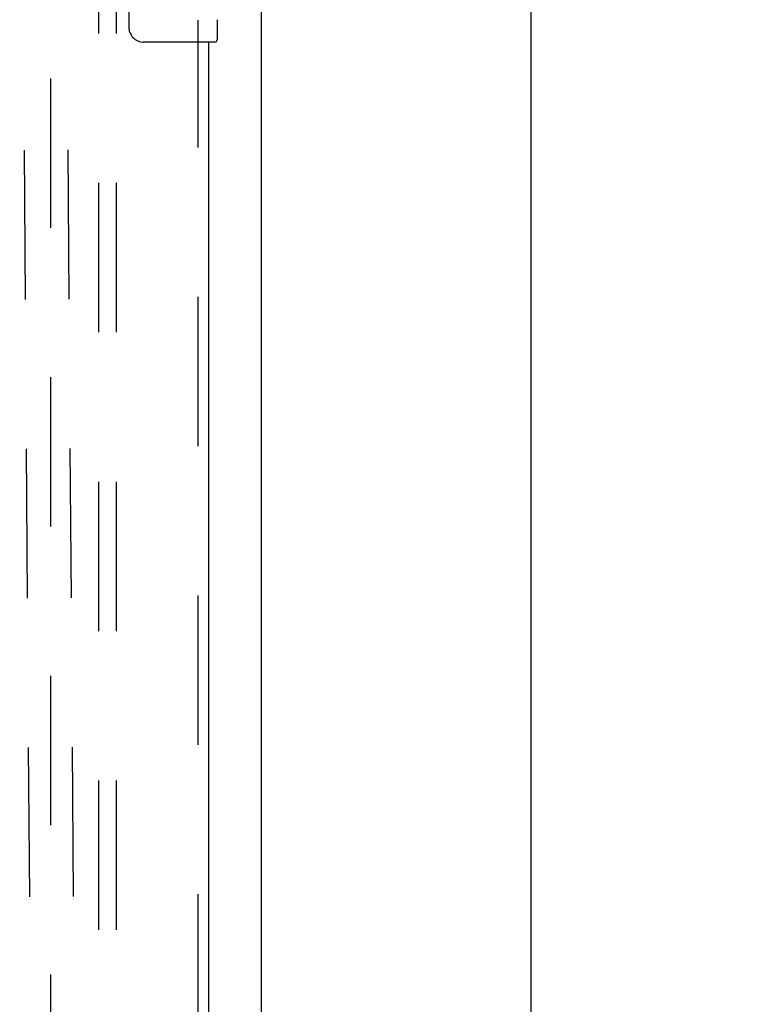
# Model space of a CAD drawing. Header units: inches. Extents: x 0 to 193, y 0 to 125.
# Tile 44 of 99: x 89.5 to 94.63, y 68.13 to 75.14. Entities that reach past the tile are written whole.
import ezdxf

# ---------------------------------------------------------------- set-up
doc = ezdxf.new("R2010")
doc.units = ezdxf.units.IN
doc.header["$LTSCALE"] = 10.63801
doc.header["$MEASUREMENT"] = 0
doc.linetypes.add('HIDDEN', pattern=[0.2, 0.1, -0.1])
doc.layers.get('0').update_dxf_attribs({"linetype": 'CONTINUOUS'})
for name, color, linetype in [('DEFAULT_2', 8, 'HIDDEN'), ('DIMENSIONS', 7, 'CONTINUOUS'), ('EXD_ENCLOSURE_DOOR_ASSEMBLY', 7, 'CONTINUOUS'), ('EXD_ENCLOSURE_SUBPANEL', 7, 'CONTINUOUS')]:
    doc.layers.add(name, color=color, linetype=linetype)
doc.styles.get("Standard").update_dxf_attribs({"font": 'arial.ttf'})
doc.dimstyles.new('DIMSTYLE_1', dxfattribs={"dimtxt": 0.853316, "dimasz": 1.137755, "dimexe": 0.09, "dimexo": 0.07, "dimgap": 0.0375, "dimtad": 0, "dimtih": 1, "dimtoh": 1, "dimzin": 4, "dimdsep": 46, "dimtxsty": 'Standard', "dimblk": '_FILLED', "dimblk1": '_FILLED', "dimblk2": '_FILLED', "dimcen": 0.09, "dimazin": 1, "dimtfac": 1, "dimtdec": 3, "dimtofl": 0, "dimtmove": 0, "dimatfit": 3, "dimldrblk": '_FILLED', "dimfxl": 0, "dimtolj": 1, "dimtzin": 4, "dimarcsym": 0})

# ---------------------------------------------------------------- blocks, each defined once
blk = doc.blocks.new('_FILLED')
at = {"color": 0, "linetype": 'ByBlock'}
blk.add_solid([(0, 0), (-1, 0.2), (-1, -0.2)], dxfattribs=at)
blk = doc.blocks.new('*D19')
at = {"layer": 'DIMENSIONS', "color": 2, "linetype": 'Continuous'}
for p, q in [((91.8983, 80.2298), (94.1653, 80.2298)), ((93.1413, 80.2298), (93.1413, 63.8331)), ((93.1413, 45.7298), (93.1413, 62.1265)), ((91.8983, 45.7298), (94.1653, 45.7298))]:
    blk.add_line(p, q, dxfattribs=at)
at = {"layer": 'DIMENSIONS', "color": 2, "linetype": 'Continuous', "xscale": 1.137755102, "yscale": 1.137755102, "zscale": 1.137755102}
for p, rotation in [((93.1413, 80.2298), 90), ((93.1413, 45.7298), 270)]:
    blk.add_blockref('_FILLED', p, dxfattribs=dict(at, rotation=rotation))
at = {"layer": 'DIMENSIONS', "color": 2, "linetype": 'Continuous', "insert": (93.1413, 63.4065), "char_height": 0.85332, "width": 2.981849, "attachment_point": 2, "line_spacing_factor": 0.9}
blk.add_mtext('34.50', dxfattribs=at)

msp = doc.modelspace()

# ---------------------------------------------------------------- linework, layer by layer
at = {"color": 3, "linetype": 'Continuous'}
msp.add_line((91.2218, 80.1668), (91.2218, 45.7928), dxfattribs=at)
at = {"layer": 'DEFAULT_2', "color": 8, "linetype": 'HIDDEN'}
for p, q in [((89.7218, 78.9778), (89.7218, 46.9818)), ((89.5022, 78.467), (89.5885, 66.4892)), ((89.8142, 78.4692), (89.9005, 66.4914))]:
    msp.add_line(p, q, dxfattribs=at)
at = {"layer": 'EXD_ENCLOSURE_DOOR_ASSEMBLY', "color": 7, "linetype": 'Continuous'}
for p, q in [((90.2819, 75.0823), (90.2819, 75.8823)), ((90.9068, 75.1413), (90.9068, 74.9973)), ((90.8918, 74.9823), (90.3818, 74.9823))]:
    msp.add_line(p, q, dxfattribs=at)
at = {"layer": 'EXD_ENCLOSURE_DOOR_ASSEMBLY', "color": 8, "linetype": 'HIDDEN'}
msp.add_line((90.7718, 50.8273), (90.7718, 75.1373), dxfattribs=at)
at = {"layer": 'EXD_ENCLOSURE_DOOR_ASSEMBLY', "color": 3, "linetype": 'Continuous'}
msp.add_line((90.8468, 74.9823), (90.8468, 50.9823), dxfattribs=at)
at = {"layer": 'EXD_ENCLOSURE_DOOR_ASSEMBLY', "color": 7, "linetype": 'Continuous'}
msp.add_lwpolyline([(90.2886, 75.0461), (90.2866, 75.0518), (90.2849, 75.0577), (90.2836, 75.0637), (90.2827, 75.0698), (90.2821, 75.076), (90.2819, 75.0823)], dxfattribs=at)
for centre, radius, start, end in [((90.3818, 75.0823), 0.1, 201.19986, 270), ((90.8918, 74.9973), 0.015, 270, 360)]:
    msp.add_arc(centre, radius, start, end, dxfattribs=at)
at = {"layer": 'EXD_ENCLOSURE_SUBPANEL', "color": 8, "linetype": 'HIDDEN'}
for p, q in [((90.0656, 49.5108), (90.0656, 76.4488)), ((90.1906, 49.5108), (90.1906, 76.4488))]:
    msp.add_line(p, q, dxfattribs=at)

# ---------------------------------------------------------------- dimensions: what is measured, and where the dimension line sits
at = {"layer": 'DIMENSIONS', "color": 2, "linetype": 'Continuous'}
dim = msp.add_linear_dim(base=(93.1413, 45.7298), p1=(91.8283, 80.2298), p2=(91.8283, 45.7298), angle=270, dimstyle='DIMSTYLE_1', dxfattribs=at)
dim.commit()
dim.dimension.update_dxf_attribs({"geometry": '*D19', "text_midpoint": (93.1395, 62.975), "dimtype": 160})

doc.saveas('drawing.dxf')
